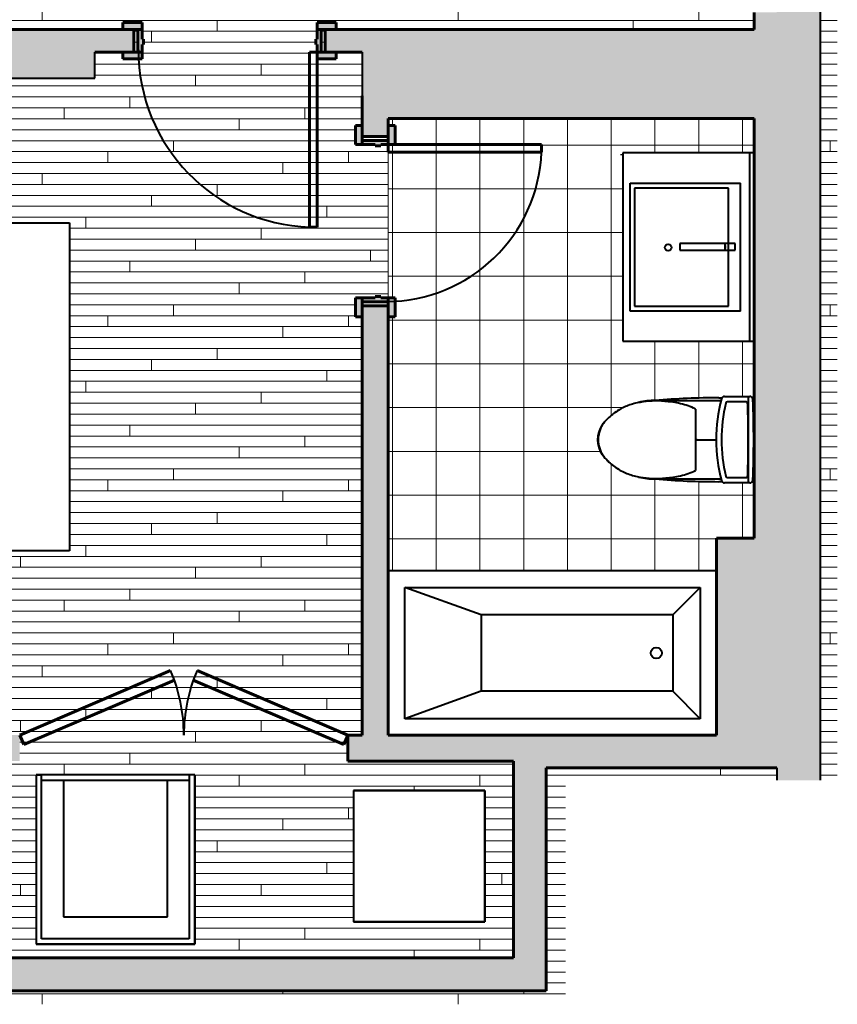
# Model space of a CAD drawing. Header units: inches. Extents: x 247 to 537, y -3781 to -3400.
# Tile 2 of 25: x 388 to 537, y -3781 to -3601. Entities that reach past the tile are written whole.
import ezdxf

# ---------------------------------------------------------------- set-up
doc = ezdxf.new("R2010")
doc.units = ezdxf.units.IN
doc.header["$MEASUREMENT"] = 0
for name, color, linetype, lineweight in [('A-DETL', 90, 'Continuous', 40), ('A-DETL-GENF', 92, 'Continuous', 9), ('A-DOOR', 31, 'Continuous', 40), ('A-DOOR-FRAM', 31, 'Continuous', 40), ('A-FLOR', 192, 'Continuous', 18), ('A-FLOR-PATT', 8, 'Continuous', 18), ('A-WALL', 113, 'Continuous', 18), ('A-WALL-PATT', 111, 'Continuous', 18), ('I-FURN', 30, 'Continuous', 40), ('I-WALL', 2, 'Continuous', 40), ('P-SANR-FIXT', 6, 'Continuous', 40), ('Q-CASE', 31, 'Continuous', 40)]:
    doc.layers.add(name, color=color, linetype=linetype, lineweight=lineweight)

# ---------------------------------------------------------------- blocks, each defined once
blk = doc.blocks.new('EMBARC Door - 28_ x 84_ -BATHROOM-1130415-UNIT 2')
at = {"layer": 'A-DOOR-FRAM'}
h = blk.add_hatch(color=135, dxfattribs=at)
h.paths.add_polyline_path([(-17.5, 3.625), (-17.5, 2.375), (-14, 2.375), (-14, 3.625), (-15.5, 3.625)], flags=0)
h.paths.add_polyline_path([(14, 3.625), (14, 2.375), (17.5, 2.375), (17.5, 3.625), (14.634, 3.625)], flags=0)
h = blk.add_hatch(color=135, dxfattribs=at)
h.paths.add_polyline_path([(-14.75, -2.375), (-14, -2.375), (-14, -1), (-13.75, -1), (-13.75, 0), (-14, 0), (-14, 2.375), (-14.75, 2.375)], flags=0)
h.paths.add_polyline_path([(13.75, -1), (14, -1), (14, -2.375), (14.75, -2.375), (14.75, 2.375), (14, 2.375), (14, 0), (13.75, 0)], flags=0)
h = blk.add_hatch(color=135, dxfattribs=at)
h.paths.add_polyline_path([(-17.5, -3.625), (-14, -3.625), (-14, -2.375), (-17.5, -2.375)], flags=0)
h.paths.add_polyline_path([(14, -2.375), (14, -3.625), (17.5, -3.625), (17.5, -2.375), (15.5, -2.375)], flags=0)
at = {"layer": 'A-DOOR', "color": 10, "lineweight": 60}
for p, q in [((12.625, -2.375), (12.625, -30.375)), ((14, -2.375), (12.625, -2.375)), ((14, -2.375), (14, -30.375)), ((14, -30.375), (12.625, -30.375))]:
    blk.add_line(p, q, dxfattribs=at)
at = {"layer": 'A-DOOR', "color": 250}
blk.add_arc((13.725, -1.991), 28.405, 180, 267.78054, dxfattribs=at)
at = {"layer": 'A-DOOR-FRAM', "color": 10, "lineweight": 60}
for p, q in [((-17.5, 2.375), (-17.5, 3.625)), ((-17.5, 3.625), (-14, 3.625)), ((-14, 3.625), (-14, 2.375)), ((14, 3.625), (17.5, 3.625)), ((14, 2.375), (14, 3.625)), ((17.5, 3.625), (17.5, 2.375)), ((-14, 2.375), (-15.5, 2.375)), ((-14.75, -2.375), (-14.75, 2.375)), ((-14.75, 2.375), (-14, 2.375)), ((-14, 2.375), (-14, 0)), ((15.5, 2.375), (14, 2.375)), ((14, 2.375), (14.75, 2.375)), ((14, 0), (14, 2.375)), ((14.75, 2.375), (14.75, -2.375)), ((-14, 0), (-13.75, 0)), ((-13.75, 0), (-13.75, -1)), ((13.75, 0), (14, 0)), ((13.75, -1), (13.75, 0)), ((-14, -1), (-14, -2.375)), ((-13.75, -1), (-14, -1)), ((14, -1), (13.75, -1)), ((14, -2.375), (14, -1)), ((-17.5, -3.625), (-17.5, -2.375)), ((-15.5, -2.375), (-14, -2.375)), ((-14, -2.375), (-14.75, -2.375)), ((-14, -2.375), (-14, -3.625)), ((14, -3.625), (14, -2.375)), ((14, -2.375), (15.5, -2.375)), ((14.75, -2.375), (14, -2.375)), ((17.5, -2.375), (17.5, -3.625)), ((-14, -3.625), (-17.5, -3.625)), ((17.5, -3.625), (14, -3.625))]:
    blk.add_line(p, q, dxfattribs=at)
blk = doc.blocks.new('BaseCabinet_Floating_vanity single_medicine cabinet - BaseCabinet_Floating_vanity single_medicine cabinet-1670694-UNIT 2')
at = {"layer": 'Q-CASE', "color": 250}
for p, q in [((17.94, 24), (-16.53, 24)), ((-16.53, 24), (-16.53, 0)), ((17.5, 24.25), (17.68, 24.25)), ((17.94, 0), (17.94, 24)), ((-11.01, 22.62), (12.36, 22.62)), ((-11.01, 2.5), (-11.01, 22.62)), ((11.49, 21.83), (-10.14, 21.83)), ((-10.14, 21.83), (-10.14, 4.7)), ((11.49, 4.7), (11.49, 21.83)), ((12.36, 22.62), (12.36, 2.5)), ((1.33, 13.58), (0.14, 13.58)), ((0.14, 13.58), (0.14, 3.44)), ((1.33, 3.44), (1.33, 13.58)), ((-10.14, 4.7), (11.49, 4.7)), ((0.14, 5.31), (1.14, 5.31)), ((0.96, 5.31), (0.42, 5.31)), ((-11.01, 2.5), (12.36, 2.5)), ((0.14, 3.44), (1.33, 3.44)), ((-16.53, 0.75), (18, 0.75))]:
    blk.add_line(p, q, dxfattribs=at)
blk.add_circle((0.61, 15.69), 0.595, dxfattribs=at)
blk = doc.blocks.new('Toilet _TOTO LEGATO 3D_cleaned up - MS624214CEF-1581853-UNIT 2')
at = {"layer": 'P-SANR-FIXT', "color": 250}
for p, q in [((-7.18, 3.31), (-7.09, 3.31)), ((-7.09, 3.31), (-7.18, 3.31)), ((-7.18, 3.31), (-7.18, -8.71)), ((7.09, 3.31), (7.18, 3.31)), ((7.18, 3.31), (7.09, 3.31)), ((7.18, 3.31), (7.18, -8.71)), ((5.61, -4.03), (-5.61, -4.03)), ((0, -4.03), (0, -4.36)), ((0, -4.03), (0, -4.24)), ((0, -4.03), (0, -7.83)), ((0, -4.36), (0, -4.24)), ((0, -4.24), (0, -5.36)), ((-7.68, -8.88), (-7.68, -8.33)), ((-7.18, -8.7), (-7.15, -8.7)), ((7.68, -8.33), (7.68, -8.87)), ((-7.91, -13.95), (-7.91, -9.34)), ((-6.93, -9.92), (-6.93, -13.23)), ((6.93, -13.23), (6.93, -9.92)), ((7.92, -9.34), (7.92, -13.95)), ((-7.91, -13.75), (7.92, -13.75)), ((-7.18, -14.54), (-7.15, -14.54)), ((7.15, -14.54), (7.18, -14.54))]:
    blk.add_line(p, q, dxfattribs=at)
at = {"layer": 'P-SANR-FIXT', "color": 250, "flags": 128}
for points in [[(-6.06, -3.01), (-6.04, -3.07), (-6.02, -3.13)], [(6.02, -3.13), (6.04, -3.07), (6.06, -3.01)], [(-5.71, -3.87), (-5.67, -3.95), (-5.61, -4.03)], [(5.61, -4.03), (5.67, -3.95), (5.71, -3.87)]]:
    blk.add_lwpolyline(points, dxfattribs=at)
at = {"layer": 'P-SANR-FIXT', "color": 250}
for centre, radius, start, end in [((0, 8.61), 5.13, 119.4984, 122.5533), ((0, 8.96), 4.88, 56.2833, 123.7156), ((0, 8.61), 5.13, 108.7865, 111.7893), ((0, 8.61), 5.13, 68.2105, 71.211), ((0, 8.61), 5.13, 57.4449, 60.5006), ((3.9, 4.41), 10.87, 140.2274, 142.2896), ((-3.9, 4.41), 10.87, 37.7322, 39.7981), ((3.9, 4.41), 10.87, 148.1359, 149.3233), ((-3.9, 4.41), 10.87, 30.741, 31.9496), ((5.78, 3.31), 12.96, 166.4483, 180), ((-5.78, 3.31), 12.96, 0, 13.5517), ((130.13, -8.33), 137.8, 175.1559, 180), ((-130.13, -8.33), 137.8, 0, 4.8441), ((-7.32, -9.34), 0.591, 104.4577, 180), ((0, -37.75), 29.92, 75.5423, 104.4577), ((0, -37.75), 28.94, 76.6907, 103.3093), ((7.33, -9.34), 0.591, 360, 75.5423), ((-6.58, -9.92), 0.348, 103.3093, 180), ((6.58, -9.92), 0.348, 0, 76.6907), ((-7.32, -13.95), 0.591, 180, 267.8617), ((-6.58, -13.23), 0.348, 180, 268.071), ((0, 182.17), 195.86, 268.071, 271.929), ((6.58, -13.23), 0.348, 271.929, 0), ((7.33, -13.95), 0.591, 272.1383, 360), ((0, 182.17), 196.85, 267.8617, 272.1383), ((0, 182.17), 196.85, 269.9145, 270.0855)]:
    blk.add_arc(centre, radius, start, end, dxfattribs=at)
for points, knots in [([(3.49, 12.37), (3.3, 12.55), (2.9, 12.86), (2.24, 13.25), (1.52, 13.53), (0.52, 13.76), (-0.78, 13.76), (-2.01, 13.38), (-2.9, 12.86), (-3.3, 12.55), (-3.49, 12.37)], [0, 0, 0, 0, 0.1, 0.2, 0.3, 0.4, 0.6, 0.8, 0.9, 1, 1, 1, 1]), ([(-3.49, 12.37), (-3.29, 12.56), (-3.03, 12.76), (-2.76, 12.94), (-2.71, 12.97)], [0, 0, 0, 0, 0.2857143, 0.3457481, 0.3457481, 0.3457481, 0.3457481]), ([(-2.64, 13.01), (-2.59, 13.04), (-2.48, 13.11), (-2.36, 13.17), (-2.28, 13.21)], [0.3741111, 0.3741111, 0.3741111, 0.3741111, 0.4285714, 0.5135805, 0.5135805, 0.5135805, 0.5135805]), ([(-2.2, 13.25), (-2.17, 13.26), (-2.05, 13.31), (-1.91, 13.38), (-1.75, 13.43), (-1.67, 13.46), (-1.61, 13.48), (-1.58, 13.49)], [0.5458932, 0.5458932, 0.5458932, 0.5458932, 0.5714286, 0.6785714, 0.7053571, 0.7321429, 0.7608652, 0.7608652, 0.7608652, 0.7608652]), ([(-1.45, 13.53), (-1.41, 13.55), (-1.35, 13.56), (-1.25, 13.59), (-1.06, 13.63), (-0.89, 13.66), (-0.75, 13.69)], [0.8043404, 0.8043404, 0.8043404, 0.8043404, 0.8392857, 0.8660714, 0.8928571, 1, 1, 1, 1]), ([(0.75, 13.69), (0.84, 13.67), (0.98, 13.65), (1.15, 13.61), (1.28, 13.58), (1.37, 13.56), (1.43, 13.54), (1.45, 13.53)], [0, 0, 0, 0, 0.0714286, 0.1071429, 0.1428571, 0.1785714, 0.1958075, 0.1958075, 0.1958075, 0.1958075]), ([(1.58, 13.49), (1.59, 13.49), (1.64, 13.47), (1.72, 13.44), (1.83, 13.41), (1.96, 13.35), (2.09, 13.3), (2.17, 13.26), (2.2, 13.25)], [0.2392773, 0.2392773, 0.2392773, 0.2392773, 0.25, 0.2857143, 0.3214286, 0.3571429, 0.4285714, 0.454239, 0.454239, 0.454239, 0.454239]), ([(2.28, 13.21), (2.36, 13.17), (2.48, 13.11), (2.59, 13.04), (2.64, 13.01)], [0.486631, 0.486631, 0.486631, 0.486631, 0.5714286, 0.6258889, 0.6258889, 0.6258889, 0.6258889]), ([(2.71, 12.97), (2.87, 12.87), (3.14, 12.68), (3.39, 12.46), (3.49, 12.37)], [0.6542519, 0.6542519, 0.6542519, 0.6542519, 0.8571429, 1, 1, 1, 1]), ([(-3.49, 12.37), (-3.76, 12.12), (-4.28, 11.58), (-5.2, 10.42), (-5.94, 9.12), (-6.46, 7.72), (-6.65, 7), (-6.73, 6.64)], [0, 0, 0, 0, 0.166667, 0.333333, 0.666667, 0.833333, 1, 1, 1, 1]), ([(-4.83, 10.87), (-4.77, 10.96), (-4.69, 11.07), (-4.6, 11.17), (-4.58, 11.2)], [0.220497, 0.220497, 0.220497, 0.220497, 0.3333333, 0.3691795, 0.3691795, 0.3691795, 0.3691795]), ([(-4.18, 11.67), (-4.15, 11.71), (-3.92, 11.96), (-3.69, 12.19), (-3.49, 12.37)], [0.6020021, 0.6020021, 0.6020021, 0.6020021, 0.6666667, 1, 1, 1, 1]), ([(3.49, 12.37), (3.69, 12.19), (3.92, 11.96), (4.15, 11.71), (4.18, 11.67)], [0, 0, 0, 0, 0.3333333, 0.3979074, 0.3979074, 0.3979074, 0.3979074]), ([(6.73, 6.64), (6.65, 7), (6.46, 7.72), (5.94, 9.12), (5.2, 10.42), (4.28, 11.58), (3.76, 12.12), (3.49, 12.37)], [0, 0, 0, 0, 0.166667, 0.333333, 0.666667, 0.833333, 1, 1, 1, 1]), ([(4.58, 11.2), (4.6, 11.17), (4.68, 11.07), (4.77, 10.96), (4.83, 10.87)], [0.6292997, 0.6292997, 0.6292997, 0.6292997, 0.6666667, 0.7794093, 0.7794093, 0.7794093, 0.7794093]), ([(5.74, -3.81), (5.74, -3.81), (5.75, -3.8), (5.76, -3.79), (5.76, -3.78), (5.76, -3.77), (5.77, -3.76), (5.77, -3.75), (5.78, -3.74), (5.78, -3.73), (5.79, -3.72), (5.79, -3.71), (5.79, -3.7)], [0, 0, 0, 0, 0.166667, 0.25, 0.333333, 0.416667, 0.5, 0.583333, 0.666667, 0.75, 0.833333, 1, 1, 1, 1])]:
    blk.add_open_spline(points, degree=3, knots=knots, dxfattribs=at)
for points in [[(-4.48, 11.32), (-4.45, 11.35), (-4.43, 11.39), (-4.4, 11.42)], [(4.4, 11.42), (4.42, 11.39), (4.45, 11.36), (4.48, 11.33)], [(-5.44, 9.95), (-5.4, 10.02), (-5.32, 10.16), (-5.23, 10.3), (-5.18, 10.37)], [(-5.18, 10.37), (-5.14, 10.43), (-5.1, 10.5), (-5.05, 10.56)], [(5.05, 10.56), (5.1, 10.5), (5.14, 10.43), (5.18, 10.37)], [(5.18, 10.37), (5.23, 10.3), (5.31, 10.16), (5.4, 10.03), (5.43, 9.96)], [(-6.73, 6.64), (-6.88, 5.9), (-7.09, 4.42), (-7.1, 2.92), (-7.06, 2.17)], [(7.06, 2.17), (7.1, 2.92), (7.09, 4.42), (6.88, 5.9), (6.73, 6.64)], [(-7.06, 2.17), (-7.04, 1.88), (-6.99, 1.31), (-6.93, 0.74), (-6.9, 0.46)], [(6.9, 0.46), (6.93, 0.74), (6.99, 1.31), (7.04, 1.88), (7.06, 2.17)], [(-6.9, 0.46), (-6.84, -0.02), (-6.68, -0.96), (-6.31, -2.36), (-5.98, -3.26), (-5.79, -3.7)], [(5.79, -3.7), (5.98, -3.26), (6.31, -2.36), (6.68, -0.96), (6.84, -0.02), (6.9, 0.46)], [(-5.79, -3.7), (-5.79, -3.71), (-5.78, -3.74), (-5.76, -3.78), (-5.75, -3.8), (-5.74, -3.81)], [(-5.74, -3.81), (-5.74, -3.83), (-5.72, -3.85), (-5.71, -3.87), (-5.71, -3.87)], [(5.71, -3.87), (5.72, -3.87), (5.72, -3.85), (5.74, -3.82), (5.74, -3.81)]]:
    blk.add_open_spline(points, degree=3, dxfattribs=at)
blk = doc.blocks.new('Tub- Duravit Starck 30x60 4 frost - Tub- Duravit Starck 30x60 4 frost-1353276-UNIT 2')
at = {"layer": 'P-SANR-FIXT', "color": 250}
for p, q in [((33.5, 15), (-26.5, 15)), ((-9.5, 7), (-23.5, 12)), ((-23.5, -12), (-23.5, 12)), ((-23.5, 12), (30.5, 12)), ((25.5, 7), (30.5, 12)), ((30.5, 12), (30.5, -12)), ((-9.5, 7), (-9.5, -7)), ((25.5, 7), (-9.5, 7)), ((25.5, 7), (25.5, -7)), ((-9.5, -7), (-23.5, -12)), ((25.5, -7), (-9.5, -7)), ((25.5, -7), (30.5, -12)), ((30.5, -12), (-23.5, -12))]:
    blk.add_line(p, q, dxfattribs=at)
blk.add_circle((22.49, 0), 1, dxfattribs=at)
blk = doc.blocks.new('EMBARC Door - 32_ x 84_ BEDROOM-1670304-UNIT 2')
at = {"layer": 'A-DOOR-FRAM'}
h = blk.add_hatch(color=135, dxfattribs=at)
h.paths.add_polyline_path([(-19.5, 2.0625), (-16, 2.0625), (-16, 3.3125), (-19.5, 3.3125)], flags=0)
h.paths.add_polyline_path([(16, 2.0625), (19.5, 2.0625), (19.5, 3.3125), (16, 3.3125), (16, 2.977)], flags=0)
h = blk.add_hatch(color=135, dxfattribs=at)
h.paths.add_polyline_path([(-16.75, -2.0625), (-16, -2.0625), (-16, -0.6875), (-15.75, -0.6875), (-15.75, 0.3125), (-16, 0.3125), (-16, 2.0625), (-16.75, 2.0625)], flags=0)
h.paths.add_polyline_path([(16, -2.0625), (16.75, -2.0625), (16.75, 2.0625), (16, 2.0625), (16, 0.3125), (15.75, 0.3125), (15.75, -0.6875), (16, -0.6875)], flags=0)
h = blk.add_hatch(color=135, dxfattribs=at)
h.paths.add_polyline_path([(-16, -3.3125), (-16, -2.0625), (-19.5, -2.0625), (-19.5, -3.3125), (-17.5, -3.3125)], flags=0)
h.paths.add_polyline_path([(17.5, -3.3125), (19.5, -3.3125), (19.5, -2.0625), (16, -2.0625), (16, -3.3125)], flags=0)
at = {"layer": 'A-DOOR', "color": 10, "lineweight": 60}
for p, q in [((14.625, -2.0625), (14.625, -34.0625)), ((16, -2.0625), (14.625, -2.0625)), ((16, -2.0625), (16, -34.0625)), ((16, -34.0625), (14.625, -34.0625))]:
    blk.add_line(p, q, dxfattribs=at)
at = {"layer": 'A-DOOR', "color": 250}
blk.add_arc((15.7251, -1.6784), 32.4027, 180, 268.05446, dxfattribs=at)
at = {"layer": 'A-DOOR-FRAM', "color": 10, "lineweight": 60}
for p, q in [((-19.5, 2.0625), (-19.5, 3.3125)), ((-19.5, 3.3125), (-16, 3.3125)), ((-16, 2.0625), (-17.5, 2.0625)), ((-16.75, -2.0625), (-16.75, 2.0625)), ((-16.75, 2.0625), (-16, 2.0625)), ((-16, 3.3125), (-16, 2.0625)), ((-16, 2.0625), (-16, 0.3125)), ((16, 3.3125), (19.5, 3.3125)), ((16, 2.0625), (16, 3.3125)), ((17.5, 2.0625), (16, 2.0625)), ((16, 2.0625), (16.75, 2.0625)), ((16, 0.3125), (16, 2.0625)), ((16.75, 2.0625), (16.75, -2.0625)), ((19.5, 3.3125), (19.5, 2.0625)), ((-16, 0.3125), (-15.75, 0.3125)), ((-15.75, 0.3125), (-15.75, -0.6875)), ((15.75, 0.3125), (16, 0.3125)), ((15.75, -0.6875), (15.75, 0.3125)), ((-16, -0.6875), (-16, -2.0625)), ((-15.75, -0.6875), (-16, -0.6875)), ((16, -0.6875), (15.75, -0.6875)), ((16, -2.0625), (16, -0.6875)), ((-19.5, -3.3125), (-19.5, -2.0625)), ((-16, -3.3125), (-19.5, -3.3125)), ((-17.5, -2.0625), (-16, -2.0625)), ((-16, -2.0625), (-16.75, -2.0625)), ((-16, -2.0625), (-16, -3.3125)), ((16, -3.3125), (16, -2.0625)), ((16, -2.0625), (17.5, -2.0625)), ((16.75, -2.0625), (16, -2.0625)), ((19.5, -3.3125), (16, -3.3125)), ((19.5, -2.0625), (19.5, -3.3125))]:
    blk.add_line(p, q, dxfattribs=at)
blk = doc.blocks.new('Double-Flush-Closet - 60_ x 80_ _LAUNDRY-1130402-UNIT 2')
at = {"layer": 'A-DOOR', "color": 10, "lineweight": 60}
for p, q in [((-30, 2.38), (-2.41, 14.16)), ((30, 2.38), (2.41, 14.16)), ((-29.25, 0.63), (-1.72, 12.39)), ((29.26, 0.63), (1.72, 12.39)), ((-30, 2.38), (-29.25, 0.63)), ((30, 2.38), (29.26, 0.63))]:
    blk.add_line(p, q, dxfattribs=at)
at = {"layer": 'A-DOOR', "color": 250}
for centre, start, end in [((-30, 2.38), 360, 23.1243), ((30, 2.38), 156.8757, 180)]:
    blk.add_arc(centre, 30, start, end, dxfattribs=at)
blk = doc.blocks.new('Bed-Standard - Queen 60_ x 79_-1580710-UNIT 2')
at = {"layer": 'I-FURN', "color": 250}
for p, q in [((-19.31, 41.3), (40.69, 41.3)), ((-19.31, -37.7), (-19.31, 41.3)), ((40.69, 41.3), (40.69, -37.7)), ((40.69, -23.7), (-19.31, -15.13)), ((-16.31, -23.7), (37.69, -23.7)), ((-16.31, -35.7), (-16.31, -23.7)), ((37.69, -23.7), (-16.31, -23.7)), ((-16.31, -34.7), (-16.31, -24.7)), ((37.69, -35.7), (37.69, -23.7)), ((37.69, -24.7), (37.69, -34.7)), ((-16.31, -35.7), (37.69, -35.7)), ((-16.31, -35.7), (37.69, -35.7)), ((40.69, -37.7), (-19.31, -37.7))]:
    blk.add_line(p, q, dxfattribs=at)
blk = doc.blocks.new('Casework 97 - Casework 97-1906368-UNIT 2')
at = {"layer": 'Q-CASE', "color": 250}
for p, q in [((419.88, -3739.12), (390.88, -3739.12)), ((390.88, -3739.12), (390.88, -3770.12)), ((419.88, -3770.12), (419.88, -3739.12)), ((472.89, -3742), (448.89, -3742)), ((448.89, -3742), (448.89, -3766)), ((472.89, -3766), (472.89, -3742)), ((448.89, -3766), (472.89, -3766)), ((390.88, -3770.12), (419.88, -3770.12))]:
    blk.add_line(p, q, dxfattribs=at)

msp = doc.modelspace()

# ---------------------------------------------------------------- hatches: boundary and pattern name
at = {"layer": 'A-DETL-GENF'}
h = msp.add_hatch(color=55, dxfattribs=at)
h.paths.add_polyline_path([(530.25, -3734.87), (530.25, -3698.25), (517.64, -3698.25), (517.64, -3734.87)], flags=0)
h.paths.add_polyline_path([(403.21, -3423.24), (461.63, -3423.24), (461.63, -3403.25), (403.21, -3403.25)], flags=0)
at = {"layer": 'A-FLOR-PATT', "lineweight": 9}
h = msp.add_hatch(dxfattribs=at)
h.set_pattern_fill('FP_1', color=43, style=0, pattern_type=2)
h.set_pattern_definition([(0, (0, 0.8), (0, 2), []), (90, (0, 0.8), (-8, 8), [2, -28]), (90, (12, 4.8), (-8, 8), [2, -28])])
h.paths.add_polyline_path([(381.37, -3781.09), (487.65, -3781.09), (487.65, -3740.14), (526.25, -3740.14), (526.25, -3737.87), (484.12, -3737.87), (484.12, -3778.62), (315.62, -3778.62), (315.62, -3781.09), (377.41, -3781.09)], flags=0)
h.paths.add_polyline_path([(472.89, -3772.62), (478.12, -3772.62), (478.12, -3736.62), (447.89, -3736.62), (447.89, -3731.87), (450.51, -3731.87), (450.51, -3655.41), (449.26, -3655.41), (449.26, -3651.91), (452.89, -3651.91), (452.89, -3651.66), (453.89, -3651.66), (453.89, -3651.91), (455.26, -3651.91), (455.26, -3623.91), (453.89, -3623.91), (453.89, -3624.16), (452.89, -3624.16), (452.89, -3623.91), (449.26, -3623.91), (449.26, -3620.41), (450.51, -3620.41), (450.51, -3607), (445.75, -3607), (445.75, -3608.25), (442.25, -3608.25), (442.25, -3605.62), (442, -3605.62), (442, -3604.62), (442.25, -3604.62), (442.25, -3601.62), (445.75, -3601.62), (445.75, -3602.87), (522.12, -3602.87), (522.12, -3599.74), (525, -3599.74), (525, -3596.25), (528, -3596.25), (528, -3596), (529, -3596), (529, -3596.25), (535.5, -3596.25), (535.5, -3599.75), (534.25, -3599.75), (534.25, -3740.14), (537.33, -3740.14), (537.33, -3513.37), (536.75, -3513.37), (536.75, -3512.12), (534.25, -3512.12), (534.25, -3556.75), (535.5, -3556.75), (535.5, -3560.25), (529, -3560.25), (529, -3560.5), (528, -3560.5), (528, -3560.25), (525, -3560.25), (525, -3556.75), (522.12, -3556.74), (522.12, -3547.84), (498.12, -3547.84), (498.12, -3533.93), (495.8, -3533.93), (494.8, -3532.68), (494.8, -3532.18), (493.36, -3530.75), (493.36, -3507.25), (494.8, -3505.81), (494.8, -3505.31), (495.8, -3504.06), (498.12, -3504.06), (498.12, -3440.8), (497.38, -3440.77), (497.38, -3440.61), (497.28, -3440.77), (497.18, -3440.8), (496.36, -3440.8), (496.33, -3441.84), (496.31, -3441.86), (496.28, -3441.93), (496.16, -3441.98), (494.58, -3441.97), (494.58, -3441.91), (494.53, -3441.97), (494.44, -3441.88), (494.41, -3441.86), (494.39, -3440.8), (469.34, -3440.8), (469.12, -3440.58), (467.64, -3440.44), (467.48, -3440.33), (467.43, -3440.25), (467.38, -3440.07), (467.38, -3440.8), (465.63, -3440.8), (465.63, -3425.74), (396.71, -3425.74), (396.71, -3411.37), (315.62, -3411.37), (315.62, -3413.9), (263.29, -3466.23), (263.29, -3541.52), (315.62, -3593.85), (315.62, -3602.87), (406.75, -3602.87), (406.75, -3601.62), (410.25, -3601.62), (410.25, -3604.62), (410.5, -3604.62), (410.5, -3605.62), (410.25, -3605.62), (410.25, -3608.25), (406.75, -3608.25), (406.75, -3607), (401.62, -3607), (401.62, -3611.75), (315.62, -3611.75), (315.62, -3731.87), (318.25, -3731.87), (318.25, -3736.62), (315.62, -3736.62), (315.62, -3772.62), (381.37, -3772.62), (381.37, -3736.62), (378.25, -3736.62), (378.25, -3731.87), (387.89, -3731.87), (387.89, -3736.62), (386.12, -3736.62), (386.12, -3772.62), (464.29, -3772.62)], flags=0)
h.paths.add_polyline_path([(419.88, -3770.12), (390.88, -3770.12), (390.88, -3739.12), (419.88, -3739.12), (419.88, -3767.87)], flags=0)
h.paths.add_polyline_path([(457.39, -3766), (448.89, -3766), (448.89, -3742), (472.89, -3742), (472.89, -3766), (462.77, -3766)], flags=0)
h.paths.add_polyline_path([(318.9, -3712.7), (318.9, -3699.7), (331.9, -3699.7), (331.9, -3712.7)], flags=0)
h.paths.add_polyline_path([(318.64, -3698.21), (318, -3698.21), (318, -3638.21), (397, -3638.24), (397, -3698.21), (319, -3698.21)], flags=0)
h.paths.add_polyline_path([(452.89, -3653.41), (455.26, -3653.41), (455.26, -3652.66), (450.51, -3652.66), (450.51, -3653.41)], flags=0)
h.paths.add_polyline_path([(320.52, -3636.7), (318.89, -3636.7), (318.89, -3623.7), (331.89, -3623.7), (331.89, -3636.7), (321.62, -3636.7)], flags=0)
h.paths.add_polyline_path([(452.89, -3623.16), (455.26, -3623.16), (455.26, -3622.41), (450.51, -3622.41), (450.51, -3623.16)], flags=0)
h.paths.add_polyline_path([(408.75, -3607), (409.5, -3607), (409.5, -3602.87), (408.75, -3602.87), (408.75, -3605.62)], flags=0)
h.paths.add_polyline_path([(443.75, -3607), (443.75, -3602.87), (443, -3602.87), (443, -3607)], flags=0)
h.paths.add_polyline_path([(528, -3597.75), (534.25, -3597.75), (534.25, -3597), (526.25, -3597), (526.25, -3597.75)], flags=0)
h.paths.add_polyline_path([(535.5, -3585.75), (522.5, -3578.25), (535.5, -3570.75)], flags=0)
h.paths.add_polyline_path([(383.15, -3584.93), (367.17, -3584.93), (367.17, -3582.91), (383.17, -3582.91), (383.17, -3584.93)], flags=0)
h.paths.add_polyline_path([(343.17, -3584.91), (343.17, -3582.89), (359.17, -3582.87), (359.15, -3584.89)], flags=0)
h.paths.add_polyline_path([(377.41, -3581.68), (367.17, -3581.68), (367.17, -3576.93), (359.14, -3576.93), (359.15, -3581.64), (343.16, -3581.66), (343.15, -3576.93), (334.04, -3576.93), (334.04, -3569.17), (329.17, -3569.17), (329.17, -3553.18), (334.04, -3553.18), (334.04, -3545.36), (343.15, -3545.36), (343.16, -3540.66), (359.14, -3540.68), (359.16, -3545.36), (367.15, -3545.36), (367.16, -3540.68), (383.14, -3540.7), (383.16, -3545.36), (392.97, -3545.36), (392.97, -3553.17), (397.72, -3553.17), (397.72, -3569.16), (392.97, -3569.16), (392.97, -3576.93), (383.15, -3576.93), (383.15, -3581.68)], flags=0)
h.paths.add_polyline_path([(325.92, -3569.19), (325.92, -3553.19), (327.94, -3553.19), (327.94, -3569.19)], flags=0)
h.paths.add_polyline_path([(400.97, -3569.17), (398.94, -3569.17), (398.94, -3553.18), (400.97, -3553.18)], flags=0)
h.paths.add_polyline_path([(529, -3559.5), (534.25, -3559.5), (534.25, -3558.75), (526.25, -3558.75), (526.25, -3559.5), (528, -3559.5)], flags=0)
h.paths.add_polyline_path([(383.16, -3539.47), (367.16, -3539.45), (367.16, -3537.43), (383.16, -3537.45), (383.16, -3539.47)], flags=0)
h.paths.add_polyline_path([(359.16, -3539.45), (343.16, -3539.44), (343.17, -3537.41), (359.16, -3537.43), (359.16, -3539.45)], flags=0)
h.paths.add_polyline_path([(457.39, -3535.29), (426.63, -3535.29), (426.63, -3532.59), (424.86, -3532.59), (424.88, -3516.61), (426.63, -3516.61), (426.63, -3513.28), (425.11, -3513.28), (425.13, -3497.29), (426.63, -3497.29), (426.63, -3495.03), (425.11, -3495.03), (425.13, -3479.04), (426.63, -3479.04), (426.63, -3475.29), (461.63, -3475.29), (461.63, -3535.29), (460.64, -3535.29)], flags=0)
h.paths.add_polyline_path([(423.63, -3532.61), (421.61, -3532.6), (421.63, -3516.61), (423.65, -3516.61)], flags=0)
h.paths.add_polyline_path([(494.8, -3529.9), (494.8, -3508.1), (494.56, -3508.34), (494.36, -3509.06), (494.36, -3528.93), (494.56, -3529.65)], flags=0)
h.paths.add_polyline_path([(343.16, -3514.19), (313.5, -3514.19), (313.5, -3484.19), (399.5, -3484.19), (399.5, -3514.19), (359.14, -3514.19)], flags=0)
h.paths.add_polyline_path([(423.88, -3513.29), (421.86, -3513.29), (421.88, -3497.29), (423.91, -3497.3), (423.89, -3509.19)], flags=0)
h.paths.add_polyline_path([(534.25, -3506.12), (536.75, -3506.12), (536.75, -3504.87), (537.33, -3504.87), (537.33, -3424.62), (532.12, -3424.62), (532.12, -3506.12)], flags=0)
h.paths.add_polyline_path([(423.88, -3495.04), (421.86, -3495.04), (421.88, -3479.04), (423.91, -3479.05), (423.9, -3484.19)], flags=0)
h.paths.add_polyline_path([(336.42, -3468.71), (336.42, -3450.01), (373, -3450.01), (373, -3468.71), (337.42, -3468.71)], flags=0)
h.paths.add_polyline_path([(309.86, -3458.85), (309.6, -3458.82), (309.36, -3458.68), (308.91, -3458.34), (308.12, -3457.68), (307.07, -3456.65), (303.63, -3453), (303.22, -3452.53), (302.43, -3451.53), (301.68, -3450.48), (300.98, -3449.37), (300.33, -3448.2), (299.75, -3446.97), (299.27, -3445.66), (298.93, -3444.29), (298.78, -3442.7), (298.83, -3441.38), (299.1, -3439.9), (299.67, -3438.26), (300.26, -3437.06), (301.1, -3435.75), (302.12, -3434.56), (303.27, -3433.51), (304.55, -3432.61), (305.92, -3431.89), (307.43, -3431.34), (308.93, -3431.03), (310.29, -3430.93), (311.73, -3431.04), (313.29, -3431.39), (314.43, -3431.77), (315.69, -3432.3), (316.88, -3432.91), (318.01, -3433.57), (319.09, -3434.28), (320.6, -3435.43), (321.55, -3436.23), (322.91, -3437.44), (325.09, -3439.42), (325.89, -3440.25), (326.48, -3440.96), (326.63, -3441.2), (326.64, -3441.47), (325.22, -3442.91), (324.12, -3441.91), (322.7, -3440.73), (320.96, -3439.31), (319.36, -3438.1), (318.04, -3437.2), (317.27, -3436.73), (316.54, -3436.33), (315.66, -3435.89), (314.88, -3435.57), (314.07, -3435.29), (313.29, -3435.08), (312.4, -3434.94), (311.25, -3434.93), (310.25, -3435.07), (309.52, -3435.24), (308.68, -3435.57), (311.3, -3434.94), (314.59, -3435.58), (317.58, -3437.1), (319.85, -3438.69), (322.14, -3440.53), (325.07, -3442.99), (321.79, -3447.02), (318.53, -3450.6), (314.98, -3454.05), (311.34, -3457.21), (310.98, -3456.82), (307.62, -3453.03), (306.32, -3451.45), (305.09, -3449.75), (303.57, -3446.99), (302.83, -3443.68), (303.36, -3441.01), (303.05, -3441.95), (302.86, -3442.95), (302.8, -3443.98), (302.89, -3444.98), (303.12, -3446.03), (303.45, -3446.99), (303.86, -3447.93), (304.38, -3448.91), (304.93, -3449.81), (305.54, -3450.71), (306.18, -3451.58), (306.94, -3452.53), (308.65, -3454.52), (310.41, -3456.48), (311.15, -3457.25), (311.28, -3457.38), (309.87, -3458.84)], flags=0)
h.paths.add_polyline_path([(467.38, -3439.38), (467.48, -3439.21), (467.58, -3439.18), (469.39, -3439.18), (469.41, -3439.1), (469.47, -3439.06), (469.48, -3438.98), (469.44, -3438.92), (469.39, -3438.91), (469.39, -3438.83), (467.38, -3438.83), (467.38, -3439.21)], flags=0)
h.paths.add_polyline_path([(497.38, -3439.38), (497.38, -3438.83), (495.37, -3438.83), (495.35, -3438.91), (495.29, -3438.96), (495.28, -3439.03), (495.32, -3439.09), (495.37, -3439.11), (495.37, -3439.18), (497.28, -3439.21), (497.32, -3439.24), (497.38, -3439.37)], flags=0)
h.paths.add_polyline_path([(469.12, -3438.91), (469.12, -3438.91), (469.39, -3438.91)], flags=0)
h = msp.add_hatch(dxfattribs=at)
h.set_pattern_fill('FP_3', color=9, style=0, pattern_type=2)
h.set_pattern_definition([(0, (0, 0), (0, 8), []), (90, (0, 0), (-8, 5e-16), [])])
h.paths.add_polyline_path([(455.26, -3701.87), (515.26, -3701.87), (515.26, -3695.87), (522.12, -3695.87), (522.12, -3659.87), (498.12, -3659.87), (498.12, -3625.4), (522.12, -3625.4), (522.12, -3619.12), (455.26, -3619.12), (455.26, -3620.41), (456.51, -3620.41), (456.51, -3623.91), (455.26, -3623.91), (455.26, -3651.91), (456.51, -3651.91), (456.51, -3655.41), (455.26, -3655.41), (455.26, -3685.86)], flags=0)
h.paths.add_polyline_path([(517.29, -3685.78), (516.59, -3685.77), (516.35, -3685.66), (516.25, -3685.55), (514.87, -3685.53), (509.72, -3685.42), (504.06, -3685.06), (504.06, -3684.96), (502.96, -3684.92), (501.84, -3684.8), (500.73, -3684.6), (499.65, -3684.32), (498.61, -3683.93), (497.38, -3683.28), (496.02, -3682.31), (495.8, -3682.14), (495, -3681.36), (494.38, -3680.54), (493.91, -3679.52), (493.86, -3679.39), (493.68, -3678.6), (493.63, -3677.87), (493.69, -3677.11), (493.93, -3676.13), (494.44, -3675.12), (494.52, -3674.98), (495, -3674.38), (496.01, -3673.44), (496.14, -3673.32), (497.61, -3672.32), (498.61, -3671.82), (499.65, -3671.43), (500.73, -3671.14), (501.84, -3670.95), (502.96, -3670.83), (504.06, -3670.79), (504.08, -3670.69), (509.87, -3670.32), (516.26, -3670.17), (516.46, -3670.01), (516.71, -3669.96), (521.45, -3669.97), (521.68, -3670.08), (521.84, -3670.28), (521.91, -3670.52), (522.01, -3674.57), (522.04, -3678.16), (522.01, -3681.17), (521.98, -3682.89), (521.89, -3685.34), (521.77, -3685.57), (521.57, -3685.73), (521.32, -3685.78), (517.37, -3685.78)], flags=0)
at = {"layer": 'A-WALL-PATT'}
h = msp.add_hatch(color=8, dxfattribs=at)
h.paths.add_polyline_path([(526.25, -3602.87), (526.25, -3599.74), (522.12, -3599.74), (522.12, -3602.87)], flags=0)
h.paths.add_polyline_path([(522.12, -3556.74), (526.25, -3556.74), (526.25, -3511.62), (522.12, -3511.62), (522.12, -3542.98)], flags=0)
h = msp.add_hatch(color=8, dxfattribs=at)
h.paths.add_polyline_path([(534.25, -3734.87), (534.25, -3597.75), (526.25, -3597.75), (526.25, -3698.25), (530.25, -3698.25), (530.25, -3734.87)], flags=0)
h.paths.add_polyline_path([(526.25, -3558.75), (534.25, -3558.75), (534.25, -3511.62), (526.25, -3511.62), (526.25, -3556.74)], flags=0)
h = msp.add_hatch(color=8, dxfattribs=at)
h.paths.add_polyline_path([(526.25, -3607), (526.25, -3602.87), (443.75, -3602.87), (443.75, -3607), (457.39, -3607)], flags=0)
h.paths.add_polyline_path([(315.62, -3607), (408.75, -3607), (408.75, -3602.87), (315.62, -3602.87)], flags=0)
h = msp.add_hatch(color=8, dxfattribs=at)
h.paths.add_polyline_path([(401.62, -3611.75), (401.62, -3607), (352, -3607), (352, -3611.75), (377.41, -3611.75)], flags=0)
h.paths.add_polyline_path([(315.62, -3611.75), (321, -3611.75), (321, -3607), (311.5, -3607), (311.5, -3611.75)], flags=0)
for points in [[(522.12, -3615), (526.25, -3615), (526.25, -3607), (450.51, -3607), (450.51, -3615), (457.39, -3615)], [(455.26, -3619.12), (522.12, -3619.12), (522.12, -3615), (455.26, -3615)], [(522.12, -3695.87), (526.25, -3695.87), (526.25, -3615), (522.12, -3615), (522.12, -3685.86)], [(515.26, -3700.62), (517.64, -3700.62), (517.64, -3698.25), (526.25, -3698.25), (526.25, -3695.87), (515.26, -3695.87), (515.26, -3698.25)], [(517.64, -3731.87), (517.64, -3700.62), (515.26, -3700.62), (515.26, -3731.87)], [(517.64, -3737.87), (526.25, -3737.87), (526.25, -3734.87), (517.64, -3734.87), (517.64, -3731.87), (484.12, -3731.87), (484.12, -3737.87)], [(530.25, -3740.14), (534.25, -3740.14), (534.25, -3734.87), (526.25, -3734.87), (526.25, -3740.14), (528.35, -3740.14)], [(484.12, -3772.62), (484.12, -3736.62), (478.12, -3736.62), (478.12, -3772.62)], [(484.12, -3778.62), (484.12, -3772.62), (386.12, -3772.62), (386.12, -3773.25), (381.37, -3773.25), (381.37, -3772.62), (315.62, -3772.62), (315.62, -3778.62), (457.39, -3778.62)]]:
    msp.add_hatch(color=8, dxfattribs=at).paths.add_polyline_path(points, flags=0)
h = msp.add_hatch(color=8, dxfattribs=at)
h.paths.add_polyline_path([(455.26, -3731.87), (455.26, -3653.41), (450.51, -3653.41), (450.51, -3731.87)], flags=0)
h.paths.add_polyline_path([(455.26, -3622.41), (455.26, -3615), (450.51, -3615), (450.51, -3622.41)], flags=0)
h = msp.add_hatch(color=8, dxfattribs=at)
h.paths.add_polyline_path([(315.62, -3736.62), (318.25, -3736.62), (318.25, -3731.87), (315.62, -3731.87), (315.62, -3733.49)], flags=0)
h.paths.add_polyline_path([(387.89, -3736.62), (387.89, -3731.87), (378.25, -3731.87), (378.25, -3736.62), (386.12, -3736.62)], flags=0)
h.paths.add_polyline_path([(484.12, -3736.62), (484.12, -3731.87), (447.89, -3731.87), (447.89, -3736.62), (478.12, -3736.62)], flags=0)

# ---------------------------------------------------------------- linework, layer by layer
at = {"layer": 'A-DETL', "color": 250}
for p, q in [((390.88, -3739.12), (391.88, -3739.12)), ((390.88, -3739.12), (390.88, -3770.12)), ((391.88, -3769.12), (391.88, -3739.12)), ((418.88, -3739.12), (391.88, -3739.12)), ((391.88, -3740.12), (418.88, -3740.12)), ((395.88, -3740.12), (395.88, -3765.12)), ((414.88, -3765.12), (414.88, -3740.12)), ((418.88, -3739.12), (418.88, -3769.12)), ((419.88, -3739.12), (418.88, -3739.12)), ((419.88, -3739.12), (419.88, -3770.12)), ((448.89, -3742), (472.89, -3742)), ((448.89, -3742), (448.89, -3766)), ((472.89, -3742), (472.89, -3766)), ((395.88, -3765.12), (414.88, -3765.12)), ((472.89, -3766), (448.89, -3766)), ((418.88, -3769.12), (391.88, -3769.12)), ((419.88, -3770.12), (390.88, -3770.12))]:
    msp.add_line(p, q, dxfattribs=at)
at = {"layer": 'A-FLOR', "color": 8}
msp.add_line((455.26, -3651.91), (455.26, -3623.91), dxfattribs=at)
at = {"layer": 'A-WALL', "color": 250, "lineweight": 40}
for p, q in [((534.25, -3740.14), (534.25, -3597.75)), ((450.51, -3607), (450.51, -3615)), ((526.25, -3737.87), (526.25, -3740.14))]:
    msp.add_line(p, q, dxfattribs=at)
at = {"layer": 'I-WALL', "color": 10, "lineweight": 60}
for p, q in [((522.12, -3599.74), (522.12, -3602.87)), ((408.75, -3602.87), (315.62, -3602.87)), ((408.75, -3607), (408.75, -3602.87)), ((522.12, -3602.87), (443.75, -3602.87)), ((443.75, -3602.87), (443.75, -3607)), ((401.62, -3607), (408.75, -3607)), ((443.75, -3607), (450.51, -3607)), ((450.51, -3615), (450.51, -3622.41)), ((455.26, -3619.12), (522.12, -3619.12)), ((455.26, -3622.41), (455.26, -3619.12)), ((522.12, -3619.12), (522.12, -3695.87)), ((450.51, -3622.41), (455.26, -3622.41)), ((455.26, -3653.41), (450.51, -3653.41)), ((450.51, -3653.41), (450.51, -3731.87)), ((455.26, -3731.87), (455.26, -3653.41)), ((515.26, -3695.87), (515.26, -3731.87)), ((522.12, -3695.87), (515.26, -3695.87)), ((450.51, -3731.87), (447.89, -3731.87)), ((447.89, -3731.87), (447.89, -3736.62)), ((515.26, -3731.87), (455.26, -3731.87)), ((447.89, -3736.62), (478.12, -3736.62)), ((478.12, -3736.62), (478.12, -3772.62)), ((484.12, -3778.62), (484.12, -3737.87)), ((484.12, -3737.87), (526.25, -3737.87)), ((478.12, -3772.62), (386.12, -3772.62)), ((315.62, -3778.62), (484.12, -3778.62))]:
    msp.add_line(p, q, dxfattribs=at)
at = {"layer": 'I-WALL', "color": 250}
for p, q in [((401.62, -3611.75), (401.62, -3607)), ((315.62, -3611.75), (401.62, -3611.75))]:
    msp.add_line(p, q, dxfattribs=at)

# ---------------------------------------------------------------- block references
at = {"layer": 'A-DOOR', "color": 250}
for name, p in [('EMBARC Door - 32_ x 84_ BEDROOM-1670304-UNIT 2', (426.25, -3604.93)), ('Double-Flush-Closet - 60_ x 80_ _LAUNDRY-1130402-UNIT 2', (417.89, -3734.25))]:
    msp.add_blockref(name, p, dxfattribs=at)
at = {"layer": 'A-DOOR', "color": 250, "rotation": 89.9999999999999}
msp.add_blockref('EMBARC Door - 28_ x 84_ -BATHROOM-1130415-UNIT 2', (452.89, -3637.91), dxfattribs=at)
at = {"layer": 'I-FURN', "color": 250, "rotation": 269.9999999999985}
msp.add_blockref('Bed-Standard - Queen 60_ x 79_-1580710-UNIT 2', (355.71, -3657.52), dxfattribs=at)
at = {"layer": 'P-SANR-FIXT', "color": 250, "rotation": 90.00000000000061}
msp.add_blockref('Toilet _TOTO LEGATO 3D_cleaned up - MS624214CEF-1581853-UNIT 2', (507.37, -3677.87), dxfattribs=at)
at = {"layer": 'P-SANR-FIXT', "color": 250}
msp.add_blockref('Tub- Duravit Starck 30x60 4 frost - Tub- Duravit Starck 30x60 4 frost-1353276-UNIT 2', (481.76, -3716.87), dxfattribs=at)
at = {"layer": 'Q-CASE', "color": 250, "rotation": 90.00000000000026}
msp.add_blockref('BaseCabinet_Floating_vanity single_medicine cabinet - BaseCabinet_Floating_vanity single_medicine cabinet-1670694-UNIT 2', (522.12, -3643.34), dxfattribs=at)
at = {"layer": 'Q-CASE', "color": 250}
msp.add_blockref('Casework 97 - Casework 97-1906368-UNIT 2', (0, 0), dxfattribs=at)

doc.saveas('drawing.dxf')
